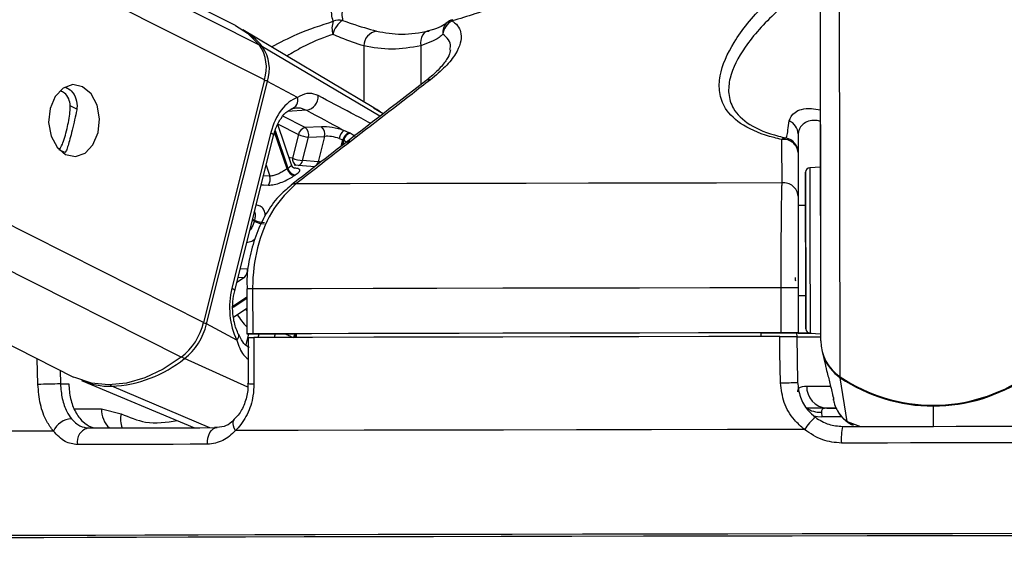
# Model space of a CAD drawing. Header units: millimetres. Extents: x 10 to 10348, y 8 to 8288.
# Tile 62 of 129: x 5085 to 5151, y 3015 to 3050. Entities that reach past the tile are written whole.
import ezdxf

# ---------------------------------------------------------------- set-up
doc = ezdxf.new("R2010")
doc.units = ezdxf.units.MM
doc.layers.add('COMPONENT_GEOMETRY', color=7, linetype='Continuous')
doc.styles.add('SLDTEXTSTYLE0', font='TXT', dxfattribs={"width": 0.75})
doc.dimstyles.new('SLDDIMSTYLE1', dxfattribs={"dimtxt": 75, "dimasz": 3.302, "dimexe": 0, "dimexo": 0.0625, "dimgap": 18.75, "dimtad": 0, "dimtih": 1, "dimtoh": 1, "dimdec": 0, "dimrnd": 1e-09, "dimzin": 12, "dimdsep": 46, "dimtxsty": 'SLDTEXTSTYLE0', "dimsah": 1, "dimcen": 0.09, "dimadec": 0, "dimazin": 3, "dimtfac": 1, "dimtdec": 0, "dimtofl": 0, "dimtmove": 0, "dimatfit": 3, "dimfxl": 1, "dimfrac": 2, "dimtolj": 1, "dimtzin": 12, "dimarcsym": 0})

# ---------------------------------------------------------------- blocks, each defined once
blk = doc.blocks.new('_D_6')
at = {"layer": 'COMPONENT_GEOMETRY', "color": 7}
for p, q in [((6592.367, 3169.161), (6314.849, 3169.161)), ((6318.024, 3169.161), (6318.024, 2018.737)), ((6318.024, 749.251), (6318.024, 1899.675)), ((3149.538, 749.251), (6321.199, 749.251))]:
    blk.add_line(p, q, dxfattribs=at)
for points in [[(6318.024, 3169.161), (6317.516, 3165.859), (6318.532, 3165.859)], [(6318.024, 749.251), (6318.532, 752.553), (6317.516, 752.553)]]:
    blk.add_solid(points, dxfattribs=at)
at = {"layer": 'COMPONENT_GEOMETRY', "color": 7, "insert": (6207.191, 1996.355), "char_height": 75, "attachment_point": 1, "style": 'SLDTEXTSTYLE0'}
blk.add_mtext('2420', dxfattribs=at)

msp = doc.modelspace()

# ---------------------------------------------------------------- linework, layer by layer
at = {"color": 8, "linetype": 'Continuous', "lineweight": 25}
for p, q in [((5101.3, 3046.336), (4831.047, 3182.362)), ((5100.971, 3048.653), (4835.223, 3182.411)), ((5095.757, 3027.835), (4789.717, 3181.872)), ((5097.247, 3030.157), (4795.68, 3181.943)), ((5138.399, 3028.922), (5138.198, 3178.282)), ((5139.687, 3026.529), (5139.492, 3172.296)), ((5109.004, 3043.898), (5101.172, 3048.534)), ((5107.926, 3048.59), (5107.931, 3044.865)), ((5111.722, 3048.6), (5111.726, 3046.001)), ((5088.791, 3044.379), (5088.355, 3044.598)), ((5104.11, 3044.3), (5102.828, 3044.209)), ((5109.228, 3044.071), (5108.577, 3044.44)), ((5104.023, 3043.152), (5102.538, 3043.9)), ((5102.206, 3043.368), (5103.57, 3042.681)), ((5102.809, 3040.395), (5101.981, 3042.851)), ((5102.016, 3042.962), (5102.868, 3040.435)), ((5106.425, 3041.906), (5106.532, 3042.332)), ((5088.001, 3041.483), (5087.622, 3041.673)), ((5106.593, 3042.302), (5106.51, 3041.972)), ((5101.417, 3040.649), (5101.663, 3039.917)), ((5101.663, 3039.917), (5101.235, 3039.924)), ((5100.612, 3036.898), (5100.492, 3036.958)), ((5100.514, 3037.044), (5100.634, 3036.984)), ((5099.97, 3033.159), (5099.454, 3032.812)), ((5099.545, 3033.175), (5099.97, 3033.159)), ((5100.164, 3033.713), (5099.683, 3033.729)), ((5099.205, 3031.245), (5100.12, 3031.86)), ((5100.12, 3031.758), (5099.207, 3031.145)), ((5100.121, 3030.947), (5100.052, 3031.054)), ((5100.242, 3029.394), (5100.056, 3028.651)), ((5100.89, 3029.147), (5100.952, 3029.394)), ((5102.013, 3029.394), (5101.952, 3029.15)), ((5086.196, 3026.02), (5086.154, 3027.737)), ((5100.189, 3025.84), (5095.964, 3027.742)), ((5087.677, 3026.97), (5087.699, 3026.058)), ((5097.661, 3023.137), (5091.117, 3025.895)), ((5088.632, 3024.384), (5090.443, 3024.384)), ((5145.906, 3023.226), (5145.904, 3024.583)), ((5139.792, 3023.871), (5138.471, 3023.869)), ((5140.161, 3023.547), (5141.038, 3023.22)), ((5140.571, 3023.336), (5140.161, 3023.547))]:
    msp.add_line(p, q, dxfattribs=at)
at = {"color": 7, "linetype": 'Continuous', "lineweight": 25}
for p, q in [((5099.361, 3049.948), (4836.163, 3182.422)), ((4780.145, 3181.759), (5088.579, 3026.516)), ((5138.376, 3045.628), (5138.198, 3178.282)), ((5108.595, 3044.47), (5099.86, 3049.665)), ((5112.494, 3049.675), (5112.155, 3049.581)), ((5101.3, 3046.336), (5097.247, 3030.157)), ((5097.445, 3030.051), (5101.498, 3046.23)), ((5103.508, 3045.159), (5101.498, 3046.23)), ((5138.399, 3028.922), (5138.376, 3045.628)), ((5103.106, 3040.656), (5102.197, 3043.352)), ((5105.097, 3043.2), (5104.023, 3043.152)), ((5101.729, 3042.81), (5099.134, 3032.448)), ((5099.317, 3032.266), (5101.913, 3042.628)), ((5103.57, 3042.681), (5103.178, 3041.116)), ((5103.846, 3040.949), (5104.238, 3042.514)), ((5104.238, 3042.514), (5105.312, 3042.562)), ((5105.312, 3042.562), (5104.889, 3040.872)), ((5106.286, 3042.427), (5106.532, 3042.332)), ((5106.952, 3042.801), (5106.604, 3042.955)), ((5136.88, 3042.724), (5136.886, 3037.951)), ((5088.104, 3041.612), (5088.001, 3041.483)), ((5136.882, 3041.477), (5136.886, 3038.583)), ((5104.667, 3040.541), (5103.29, 3040.64)), ((5104.889, 3040.872), (5103.846, 3040.949)), ((5138.383, 3040.505), (5137.667, 3040.467)), ((5137.386, 3037.952), (5136.886, 3037.951)), ((5136.886, 3037.951), (5136.886, 3037.951)), ((5100.119, 3032.395), (5100.123, 3029.395)), ((5100.119, 3032.395), (5100.119, 3032.395)), ((5100.514, 3032.396), (5100.518, 3029.396)), ((5135.763, 3029.463), (5135.759, 3032.463)), ((5136.894, 3032.464), (5136.898, 3029.464)), ((5136.894, 3031.951), (5137.394, 3031.952)), ((5099.239, 3030.508), (5100.121, 3031.1)), ((5099.455, 3028.979), (5097.445, 3030.051)), ((5100.416, 3029.394), (5103.413, 3029.394)), ((5103.413, 3029.399), (5103.417, 3029.153)), ((5134.398, 3029.458), (5134.398, 3029.211)), ((5134.398, 3029.452), (5136.898, 3029.455)), ((5136.789, 3029.455), (5136.793, 3029.205)), ((5136.898, 3029.447), (5136.789, 3029.447)), ((5136.793, 3029.213), (5136.851, 3026.161)), ((5136.898, 3029.455), (5136.898, 3029.464)), ((5136.898, 3029.455), (5136.898, 3029.447)), ((5136.898, 3029.455), (5136.898, 3029.442)), ((5136.898, 3029.442), (5136.898, 3029.447)), ((5137.682, 3029.437), (5138.398, 3029.401)), ((5100.21, 3029.145), (5100.209, 3026.077)), ((5138.489, 3028.212), (5138.703, 3027.292)), ((5087.699, 3026.058), (5088.248, 3026.058)), ((5089.104, 3026.284), (5096.634, 3023.135)), ((5100.207, 3026.077), (5100.207, 3026.077)), ((5140.161, 3023.547), (5139.697, 3026.469)), ((5139.183, 3025.31), (5139.194, 3025.269)), ((5139.222, 3025.061), (5139.263, 3024.884)), ((5090.443, 3024.384), (5091.758, 3024.066)), ((5138.436, 3024.164), (5138.471, 3023.869)), ((5138.809, 3024.442), (5139.372, 3024.442))]:
    msp.add_line(p, q, dxfattribs=at)
at = {"color": 8, "linetype": 'Continuous', "lineweight": 25, "flags": 128}
for points in [[(5113.838, 3050.34), (5113.83, 3050.336), (5113.824, 3050.325), (5113.819, 3050.308), (5113.817, 3050.285), (5113.816, 3050.256)], [(5101.729, 3042.81), (5101.811, 3042.761), (5101.87, 3042.715), (5101.905, 3042.672), (5101.914, 3042.634), (5101.913, 3042.628)], [(5103.178, 3041.116), (5103.015, 3041.134), (5102.943, 3041.139)], [(5137.667, 3040.467), (5137.667, 3040.465), (5137.668, 3040.238), (5137.668, 3039.651), (5137.669, 3038.743), (5137.671, 3037.577), (5137.673, 3036.233)], [(5101.085, 3039.324), (5101.247, 3039.321), (5101.567, 3039.314)], [(5137.673, 3036.233), (5137.675, 3034.801), (5137.677, 3033.379), (5137.679, 3032.064), (5137.68, 3030.947), (5137.681, 3030.102), (5137.682, 3029.588), (5137.682, 3029.437)], [(5099.134, 3032.448), (5099.215, 3032.399), (5099.275, 3032.352), (5099.309, 3032.309), (5099.318, 3032.271), (5099.316, 3032.264)], [(5099.455, 3028.979), (5099.525, 3029.069), (5099.572, 3029.156), (5099.595, 3029.237), (5099.592, 3029.31), (5099.579, 3029.347)], [(5137.456, 3025.913), (5137.899, 3025.912), (5138.45, 3025.912), (5139.03, 3025.912)], [(5099.373, 3022.943), (5099.287, 3023.107), (5099.232, 3023.265), (5099.208, 3023.409), (5099.219, 3023.535), (5099.262, 3023.636), (5099.304, 3023.684)], [(5137.925, 3023.921), (5138.168, 3023.876), (5138.471, 3023.869)]]:
    msp.add_lwpolyline(points, dxfattribs=at)
at = {"color": 7, "linetype": 'Continuous', "lineweight": 25, "flags": 128}
for points in [[(5099.361, 3049.948), (5100.163, 3049.44), (5100.971, 3048.653)], [(5112.274, 3049.586), (5112.144, 3049.569), (5112.025, 3049.514), (5111.92, 3049.423), (5111.833, 3049.3), (5111.767, 3049.151), (5111.726, 3048.979), (5111.711, 3048.794), (5111.722, 3048.6)], [(5089.174, 3045.875), (5088.519, 3046.011), (5087.877, 3045.783), (5087.347, 3045.224), (5087.008, 3044.42), (5086.913, 3043.493), (5087.076, 3042.585), (5087.473, 3041.834), (5088.042, 3041.354), (5088.697, 3041.218), (5089.339, 3041.446), (5089.869, 3042.005), (5090.208, 3042.809), (5090.303, 3043.736), (5090.14, 3044.644), (5089.743, 3045.395), (5089.174, 3045.875)], [(5138.379, 3043.324), (5138.379, 3043.36), (5138.38, 3043.035), (5138.38, 3042.398), (5138.381, 3041.547), (5138.383, 3040.611), (5138.384, 3039.733), (5138.385, 3039.046), (5138.385, 3038.655), (5138.385, 3038.62), (5138.385, 3038.945), (5138.384, 3039.582), (5138.383, 3040.433), (5138.382, 3041.368), (5138.381, 3042.247), (5138.38, 3042.933), (5138.379, 3043.324)], [(5137.389, 3036.163), (5137.387, 3037.434), (5137.386, 3038.537), (5137.384, 3039.395), (5137.384, 3039.95), (5137.383, 3040.165), (5137.384, 3040.024), (5137.384, 3039.538), (5137.385, 3038.739), (5137.386, 3037.952)], [(5135.816, 3039.457), (5131.451, 3039.45), (5127.142, 3039.443), (5122.907, 3039.435), (5118.762, 3039.428), (5114.723, 3039.42), (5110.805, 3039.412), (5107.025, 3039.404), (5103.396, 3039.395)], [(5137.386, 3037.952), (5137.386, 3038.087), (5137.386, 3038.251), (5137.386, 3038.058), (5137.387, 3037.528), (5137.388, 3036.719), (5137.389, 3035.718)], [(5137.394, 3031.952), (5137.395, 3031.367), (5137.396, 3030.508), (5137.397, 3029.953), (5137.397, 3029.738), (5137.397, 3029.879), (5137.397, 3030.365), (5137.395, 3031.164), (5137.394, 3032.221), (5137.392, 3033.464), (5137.391, 3034.808), (5137.389, 3036.163)], [(5137.389, 3035.718), (5137.391, 3034.634), (5137.392, 3033.585), (5137.393, 3032.684), (5137.394, 3032.028), (5137.395, 3031.69), (5137.395, 3031.704), (5137.394, 3031.952)], [(5135.759, 3032.463), (5131.005, 3032.456), (5126.314, 3032.448), (5121.703, 3032.44), (5117.192, 3032.432), (5112.8, 3032.423), (5108.545, 3032.414), (5104.444, 3032.405), (5100.514, 3032.396)], [(5100.518, 3029.396), (5100.363, 3029.396), (5100.243, 3029.396), (5100.162, 3029.395), (5100.125, 3029.395), (5100.134, 3029.395), (5100.187, 3029.394), (5100.282, 3029.394), (5100.416, 3029.394)], [(5135.763, 3029.463), (5131.009, 3029.456), (5126.318, 3029.448), (5121.707, 3029.44), (5117.196, 3029.432), (5112.804, 3029.423), (5108.549, 3029.414), (5104.448, 3029.405), (5100.518, 3029.396)], [(5135.656, 3029.213), (5130.931, 3029.206), (5126.266, 3029.198), (5121.682, 3029.19), (5117.197, 3029.182), (5112.829, 3029.173), (5108.596, 3029.164), (5104.515, 3029.156), (5100.604, 3029.147)], [(5134.398, 3029.458), (5130.243, 3029.451), (5126.141, 3029.444), (5122.107, 3029.437), (5118.153, 3029.43), (5114.294, 3029.422), (5110.543, 3029.415), (5106.912, 3029.407), (5103.413, 3029.399)], [(5135.715, 3026.126), (5135.677, 3028.125), (5135.656, 3029.213)], [(5137.75, 3029.434), (5137.048, 3029.434), (5136.789, 3029.434)], [(5100.604, 3029.147), (5100.603, 3027.147), (5100.603, 3026.059)], [(5095.757, 3027.835), (5094.552, 3027.042), (5093.323, 3026.462), (5092.097, 3026.107), (5090.902, 3025.986), (5089.767, 3026.101), (5088.717, 3026.45), (5088.579, 3026.516)], [(5139.402, 3024.435), (5138.417, 3024.434), (5137.423, 3024.434)], [(5087.226, 3022.911), (5084.139, 3022.901), (5081.349, 3022.891), (5078.871, 3022.882), (5076.716, 3022.873), (5074.894, 3022.864), (5073.414, 3022.855), (5072.284, 3022.847), (5071.509, 3022.839)], [(5089.59, 3023.116), (5090.581, 3023.119), (5091.596, 3023.121), (5092.633, 3023.124), (5093.693, 3023.127), (5094.775, 3023.13), (5095.879, 3023.133), (5097.003, 3023.136), (5098.148, 3023.139)], [(5097.507, 3022.03), (5097.506, 3022.24), (5097.533, 3022.445), (5097.588, 3022.637), (5097.667, 3022.806), (5097.768, 3022.947), (5097.885, 3023.052), (5098.013, 3023.117), (5098.148, 3023.139)], [(5137.317, 3023.016), (5132.176, 3023.008), (5127.101, 3022.999), (5122.116, 3022.991), (5117.247, 3022.982), (5112.515, 3022.972), (5107.944, 3022.963), (5103.557, 3022.953), (5099.373, 3022.943)], [(5139.854, 3023.218), (5141.365, 3023.22), (5142.878, 3023.222), (5144.392, 3023.224), (5145.906, 3023.226), (5147.421, 3023.228), (5148.935, 3023.23), (5150.447, 3023.232), (5151.958, 3023.234)], [(5097.507, 3022.03), (5096.346, 3022.028), (5095.207, 3022.025), (5094.088, 3022.022), (5092.992, 3022.019), (5091.917, 3022.016), (5090.866, 3022.013), (5089.838, 3022.01), (5088.833, 3022.007)], [(5152.041, 3022.127), (5150.51, 3022.125), (5148.977, 3022.123), (5147.443, 3022.122), (5145.908, 3022.119), (5144.373, 3022.117), (5142.838, 3022.115), (5141.305, 3022.113), (5139.774, 3022.111)], [(5152.183, 3016.075), (5147.171, 3016.069), (5142.153, 3016.062), (5137.153, 3016.055), (5132.196, 3016.047), (5127.306, 3016.039), (5122.506, 3016.031), (5117.821, 3016.022), (5113.272, 3016.013), (5108.883, 3016.004), (5104.673, 3015.994), (5100.665, 3015.985), (5096.878, 3015.975), (5093.329, 3015.966), (5090.036, 3015.956), (5087.016, 3015.947), (5084.282, 3015.938)], [(5151.593, 3015.931), (5146.547, 3015.924), (5141.499, 3015.917), (5136.472, 3015.91), (5131.492, 3015.902), (5126.585, 3015.894), (5121.773, 3015.885), (5117.082, 3015.876), (5112.535, 3015.867), (5108.153, 3015.858), (5103.96, 3015.849), (5099.976, 3015.839), (5096.221, 3015.83), (5092.713, 3015.82), (5089.471, 3015.81), (5086.509, 3015.801), (5083.844, 3015.792)], [(5151.586, 3015.931), (5146.547, 3015.924), (5141.504, 3015.917), (5136.484, 3015.91), (5131.511, 3015.902), (5126.609, 3015.894), (5121.804, 3015.885), (5117.118, 3015.876), (5112.577, 3015.867), (5108.201, 3015.858), (5104.013, 3015.849), (5100.034, 3015.839), (5096.284, 3015.83), (5092.781, 3015.82), (5089.542, 3015.81), (5086.585, 3015.801), (5083.923, 3015.792)]]:
    msp.add_lwpolyline(points, dxfattribs=at)
at = {"color": 7, "linetype": 'Continuous', "lineweight": 25}
for centre, radius, start, end in [((5107.102, 3049.767), 1.297, 158.86572, 198.2638), ((5107.299, 3049.069), 1.458, 122.49645, 168.466), ((5106.304, 3049.286), 1.034, 78.21377, 113.47375), ((5114.302, 3049.264), 1.104, 116.12514, 173.97868), ((5114.12, 3049.381), 1, 106.44183, 130.84079), ((5097.271, 3045.333), 5.046, 39.37271, 59.13338), ((5108.939, 3048.576), 1.013, 98.77379, 179.20179), ((5098.775, 3047.16), 2.656, 341.92572, 34.20616), ((5098.987, 3047.05), 2.642, 341.9282, 34.19437), ((5102.937, 3044.977), 0.599, 283.84316, 17.63331), ((5103.925, 3045.25), 0.968, 281.01973, 1.54432), ((5104.154, 3042.573), 0.594, 102.73287, 169.53634), ((5103.657, 3042.674), 0.602, 344.66462, 52.58707), ((5104.731, 3042.722), 0.602, 344.65287, 52.59882), ((5135.926, 3042.711), 0.954, 0.77713, 68.15186), ((5104.327, 3044.292), 1.78, 244.83835, 267.14191), ((5107.067, 3042.317), 0.788, 125.98653, 172.02255), ((5107.133, 3042.216), 0.612, 107.17013, 169.00173), ((5107.195, 3042.185), 0.613, 107.33303, 168.98825), ((5136.058, 3042.103), 0.354, 86.78572, 135.30727), ((5135.929, 3041.404), 0.955, 4.38653, 97.41126), ((5135.882, 3041.476), 1, 0.09511, 78.71741), ((5103.935, 3042.726), 1.779, 244.83487, 267.14528), ((5105.077, 3037.08), 4.017, 123.37203, 124.38022), ((5103.425, 3040.577), 0.642, 196.37572, 258.62412), ((5103.479, 3040.605), 0.635, 195.54171, 258.48752), ((5137.683, 3040.167), 0.3, 93.07703, 180.07703), ((5101.016, 3039.711), 0.679, 324.20342, 17.61846), ((5105.214, 3037.152), 3.388, 123.32729, 124.42499), ((5135.934, 3038.51), 0.954, 4.38737, 97.11969), ((5114.159, 3033.558), 13.952, 165.78675, 166.15308), ((5101.37, 3038.55), 1.818, 245.38348, 267.20994), ((5101.39, 3038.556), 1.745, 244.31579, 267.0699), ((5099.567, 3033.611), 0.605, 311.75612, 9.7612), ((5103.206, 3032.404), 33.521, 0.8683, 1.28761), ((5136.361, 2812.92), 219.544, 89.8609, 90.15715), ((5093.113, 3031.171), 4.256, 308.39434, 346.21463), ((5093.334, 3031.059), 4.233, 308.40009, 346.21794), ((5136.377, 2807.289), 222.176, 89.86567, 90.1584), ((5137.538, 3096.995), 67.556, 269.45678, 270.10602), ((5137.697, 3029.737), 0.3, 180.07703, 267.07703), ((5138.003, 3219.85), 190.662, 269.63635, 270.12347), ((5141.294, 3028.938), 2.896, 180.31787, 236.29853), ((5141.317, 3028.884), 2.908, 199.38584, 236.14455), ((5090.744, 3034.158), 8.271, 272.57925, 309.12648), ((5093.611, 2755.843), 270.279, 91.25322, 91.57202), ((5091.066, 3031.037), 5.142, 247.57435, 270.56409), ((5135.625, 3047.429), 21.304, 270.24259, 273.29872), ((5145.889, 3035.758), 11.119, 236.09735, 304.05652), ((5145.877, 3035.652), 11.069, 236.05909, 270.14179), ((5145.902, 3035.652), 11.069, 270.01343, 304.09368), ((5138.883, 3025.867), 1.427, 178.15734, 267.03123), ((5088.495, 3022.33), 1.396, 92.42149, 155.43181), ((5140.237, 3021.156), 3.462, 129.47275, 147.50678), ((5089.747, 3022.196), 0.933, 99.69111, 191.6651), ((5143.318, 3022.411), 3.556, 166.88406, 184.83977)]:
    msp.add_arc(centre, radius, start, end, dxfattribs=at)
at = {"color": 8, "linetype": 'Continuous', "lineweight": 25}
for centre, radius, start, end in [((5114.024, 3049.521), 0.831, 132.09308, 189.72347), ((5101.068, 3048.345), 0.216, 61.20323, 96.56913), ((5101.108, 3045.473), 0.852, 62.76687, 77.5742), ((5112.32, 3045.893), 0.453, 81.93243, 126.46417), ((5103.612, 3041.031), 0.442, 168.88498, 244.94379), ((5103.423, 3041.033), 0.432, 287.43322, 348.80842), ((5104.461, 3040.957), 0.436, 289.29587, 348.69078), ((5103.342, 3038.951), 0.447, 83.01535, 127.22323), ((5100.524, 2981.443), 50.953, 90.01154, 90.45553), ((5104.096, 3033.62), 5.473, 212.57852, 223.44463), ((5096.984, 3029.096), 1.06, 64.21369, 76.10839), ((5104.022, 3028.915), 0.827, 144.56678, 163.28537), ((5104, 3028.934), 0.733, 143.67905, 162.94335), ((5096.183, 3028.172), 0.483, 218.44886, 243.02738), ((5091.21, 3026.098), 0.223, 209.79084, 245.19418), ((5100.509, 3028.435), 2.378, 262.6956, 272.24987), ((5139.822, 3026.461), 0.125, 154.70088, 176.45617), ((5134.061, 3024.594), 11.843, 359.94599, 0.22282), ((5092.09, 3024.325), 1.648, 177.9509, 227.00824), ((5093.19, 3023.67), 1.486, 164.55147, 201.64661), ((5138.353, 3025.729), 1.567, 233.75768, 273.0402)]:
    msp.add_arc(centre, radius, start, end, dxfattribs=at)
at = {"color": 7, "linetype": 'Continuous', "lineweight": 25}
for centre, major_axis, ratio, start_param, end_param in [((5104.053, 3041.571), (0.074, 3.691), 0.67203, 0.251406, 1.242072), ((5105.976, 3042.728), (1.371, -0.289), 0.275199, 1.153927, 2.32362), ((5105.877, 3042.257), (0.886, -0.167), 0.295197, 1.146763, 2.316456), ((5101.458, 3031.209), (0.074, 3.691), 0.67203, 1.242072, 2.232738)]:
    msp.add_ellipse(centre, major_axis=major_axis, ratio=ratio, start_param=start_param, end_param=end_param, dxfattribs=at)
for points, knots in [([(5105.893, 3050.235), (5105.847, 3050.388), (5105.689, 3050.928), (5106.016, 3052.054), (5106.72, 3053.084), (5107.078, 3053.607)], [0, 0, 0, 0, 0.163705, 0.575616, 1, 1, 1, 1]), ([(5122.795, 3053.649), (5121.605, 3053.138), (5119.198, 3052.103), (5116.138, 3050.966), (5114.323, 3050.411), (5113.816, 3050.256)], [0, 0, 0, 0, 0.413471, 0.836282, 1, 1, 1, 1]), ([(5135.806, 3042.352), (5135.629, 3042.393), (5134.637, 3042.623), (5133.108, 3043.244), (5131.992, 3044.33), (5131.593, 3045.474), (5131.648, 3046.952), (5132.549, 3048.931), (5134.493, 3051.336), (5136.355, 3052.896), (5137.288, 3053.676)], [0, 0, 0, 0, 0.024024, 0.134637, 0.244506, 0.334114, 0.423971, 0.601081, 0.800327, 1, 1, 1, 1]), ([(5107.98, 3053.46), (5107.602, 3052.985), (5106.839, 3052.024), (5106.398, 3050.963), (5106.49, 3050.443), (5106.516, 3050.298)], [0, 0, 0, 0, 0.414625, 0.838125, 1, 1, 1, 1]), ([(5138.072, 3053.025), (5137.153, 3052.308), (5135.299, 3050.861), (5133.305, 3048.628), (5132.335, 3046.781), (5132.198, 3045.399), (5132.513, 3044.33), (5133.529, 3043.302), (5134.972, 3042.714), (5135.91, 3042.495), (5136.078, 3042.456)], [0, 0, 0, 0, 0.200856, 0.405164, 0.583293, 0.670993, 0.761392, 0.868868, 0.976541, 1, 1, 1, 1]), ([(5106.516, 3050.298), (5106.71, 3050.228), (5107.547, 3049.924), (5108.247, 3049.727), (5108.784, 3049.577)], [0, 0, 0, 0, 0.231548, 1, 1, 1, 1]), ([(5113.816, 3050.256), (5113.845, 3050.237), (5114.18, 3050.019), (5114.571, 3049.367), (5114.252, 3048.278), (5113.421, 3047.209), (5112.729, 3046.631), (5112.383, 3046.342)], [0, 0, 0, 0, 0.02429, 0.282765, 0.612987, 0.806483, 1, 1, 1, 1]), ([(5108.784, 3049.577), (5109.333, 3049.477), (5110.447, 3049.275), (5111.658, 3049.481), (5112.274, 3049.586)], [0, 0, 0, 0, 0.492394, 1, 1, 1, 1]), ([(5113.435, 3050.132), (5113.395, 3050.093), (5113.272, 3049.974), (5112.947, 3049.793), (5112.588, 3049.7), (5112.494, 3049.675)], [0, 0, 0, 0, 0.260396, 0.804858, 1, 1, 1, 1]), ([(5107.926, 3048.59), (5107.435, 3048.751), (5106.796, 3048.961), (5106.045, 3049.285), (5105.871, 3049.361)], [0, 0, 0, 0, 0.768085, 1, 1, 1, 1]), ([(5113.204, 3049.38), (5113.123, 3049.304), (5112.775, 3048.977), (5112.18, 3048.764), (5111.722, 3048.6)], [0, 0, 0, 0, 0.23189, 1, 1, 1, 1]), ([(5111.722, 3048.6), (5111.074, 3048.491), (5109.759, 3048.268), (5108.543, 3048.482), (5107.926, 3048.59)], [0, 0, 0, 0, 0.492737, 1, 1, 1, 1]), ([(5113.7, 3048.334), (5113.699, 3048.284), (5113.697, 3048.166), (5113.489, 3047.691), (5112.984, 3047.075), (5112.482, 3046.577), (5112.1, 3046.304), (5112.037, 3046.259)], [0, 0, 0, 0, 0.189119, 0.440701, 0.693307, 0.949527, 1, 1, 1, 1]), ([(5112.383, 3046.342), (5111.969, 3046.023), (5109.899, 3044.427), (5106.903, 3042.112), (5104.323, 3040.113), (5103.396, 3039.395)], [0, 0, 0, 0, 0.138097, 0.690492, 1, 1, 1, 1]), ([(5088.055, 3045.841), (5088.184, 3045.767), (5088.483, 3045.595), (5088.772, 3045.079), (5088.831, 3044.605), (5088.789, 3044.359), (5088.782, 3044.32)], [0, 0, 0, 0, 0.263164, 0.607648, 0.938505, 1, 1, 1, 1]), ([(5112.053, 3046.254), (5109.957, 3044.638), (5106.961, 3042.33), (5103.974, 3040.003), (5103.078, 3039.304)], [0, 0, 0, 0, 0.7000096, 1, 1, 1, 1]), ([(5088.355, 3044.598), (5088.333, 3044.762), (5088.289, 3045.089), (5088.026, 3045.447), (5087.788, 3045.55), (5087.694, 3045.591)], [0, 0, 0, 0, 0.376025, 0.75157, 1, 1, 1, 1]), ([(5104.892, 3045.276), (5104.695, 3045.351), (5104.433, 3045.45), (5103.982, 3045.407), (5103.714, 3045.266), (5103.508, 3045.159)], [0, 0, 0, 0, 0.417871, 0.554002, 1, 1, 1, 1]), ([(5087.622, 3041.673), (5087.691, 3041.78), (5087.817, 3041.976), (5087.989, 3042.482), (5088.14, 3043.05), (5088.26, 3043.64), (5088.339, 3044.163), (5088.35, 3044.462), (5088.355, 3044.598)], [0, 0, 0, 0, 0.20462, 0.376331, 0.548836, 0.703358, 0.864291, 1, 1, 1, 1]), ([(5088.782, 3044.32), (5088.739, 3044.11), (5088.652, 3043.689), (5088.489, 3042.994), (5088.335, 3042.39), (5088.205, 3041.923), (5088.137, 3041.715), (5088.104, 3041.612)], [0, 0, 0, 0, 0.222078, 0.445773, 0.640152, 0.821674, 1, 1, 1, 1]), ([(5101.913, 3042.628), (5101.954, 3042.773), (5102.077, 3043.202), (5102.395, 3043.8), (5102.819, 3044.249), (5103.075, 3044.367), (5103.186, 3044.419)], [0, 0, 0, 0, 0.156405, 0.463094, 0.767217, 1, 1, 1, 1]), ([(5103.08, 3044.396), (5103.23, 3044.437), (5103.578, 3044.533), (5103.917, 3044.385), (5104.11, 3044.3)], [0, 0, 0, 0, 0.42978, 1, 1, 1, 1]), ([(5104.11, 3044.3), (5104.91, 3043.869), (5105.742, 3043.421), (5106.572, 3042.973), (5106.604, 3042.955)], [0, 0, 0, 0, 0.961067, 1, 1, 1, 1]), ([(5109.208, 3044.056), (5109.027, 3044.195), (5108.834, 3044.342), (5108.62, 3044.456), (5108.608, 3044.463)], [0, 0, 0, 0, 0.940295, 1, 1, 1, 1]), ([(5136.078, 3042.456), (5136.097, 3042.487), (5136.167, 3042.6), (5136.233, 3043.177), (5136.281, 3043.596)], [0, 0, 0, 0, 0.275165, 1, 1, 1, 1]), ([(5106.532, 3042.332), (5106.547, 3042.325), (5106.568, 3042.315), (5106.588, 3042.304), (5106.593, 3042.302)], [0, 0, 0, 0, 0.763263, 1, 1, 1, 1]), ([(5107.012, 3042.77), (5107.007, 3042.772), (5106.987, 3042.783), (5106.967, 3042.793), (5106.952, 3042.801)], [0, 0, 0, 0, 0.23694, 1, 1, 1, 1]), ([(5107.357, 3042.549), (5107.332, 3042.569), (5107.24, 3042.642), (5107.108, 3042.716), (5107.012, 3042.77)], [0, 0, 0, 0, 0.2744128, 1, 1, 1, 1]), ([(5135.816, 3039.457), (5135.815, 3039.777), (5135.812, 3040.742), (5135.808, 3041.706), (5135.806, 3042.352)], [0, 0, 0, 0, 0.33097, 1, 1, 1, 1]), ([(5136.88, 3042.724), (5136.88, 3042.394), (5136.881, 3041.729), (5136.881, 3041.562), (5136.882, 3041.477)], [0, 0, 0, 0, 0.495307, 1, 1, 1, 1]), ([(5106.593, 3042.302), (5106.654, 3042.266), (5106.739, 3042.216), (5106.78, 3042.167), (5106.792, 3042.153)], [0, 0, 0, 0, 0.718838, 1, 1, 1, 1]), ([(5106.835, 3042.052), (5106.841, 3042.085), (5106.857, 3042.173), (5106.943, 3042.256), (5106.993, 3042.281), (5106.986, 3042.278), (5106.984, 3042.278)], [0, 0, 0, 0, 0.232692, 0.604114, 0.921463, 1, 1, 1, 1]), ([(5102.809, 3040.395), (5102.739, 3040.349), (5102.599, 3040.255), (5102.333, 3040.103), (5102.055, 3039.979), (5101.824, 3039.918), (5101.704, 3039.917), (5101.663, 3039.917)], [0, 0, 0, 0, 0.219824, 0.440373, 0.663121, 0.885396, 1, 1, 1, 1]), ([(5103.306, 3040.423), (5103.307, 3040.423), (5103.315, 3040.421), (5103.275, 3040.435), (5103.194, 3040.499), (5103.115, 3040.591), (5103.108, 3040.653), (5103.108, 3040.655)], [0, 0, 0, 0, 0.070722, 0.3209109, 0.6022491, 0.9834284, 1, 1, 1, 1]), ([(5103.353, 3039.983), (5103.4, 3040.016), (5103.536, 3040.109), (5103.664, 3040.238), (5103.674, 3040.346), (5103.547, 3040.418), (5103.357, 3040.441), (5103.261, 3040.453)], [0, 0, 0, 0, 0.116741, 0.333014, 0.551895, 0.773809, 1, 1, 1, 1]), ([(5101.567, 3039.314), (5101.63, 3039.316), (5101.813, 3039.319), (5102.163, 3039.395), (5102.587, 3039.552), (5102.992, 3039.751), (5103.197, 3039.882), (5103.299, 3039.947)], [0, 0, 0, 0, 0.119557, 0.349311, 0.573048, 0.788452, 1, 1, 1, 1]), ([(5103.083, 3039.294), (5102.796, 3039.054), (5102.171, 3038.531), (5101.394, 3037.434), (5100.743, 3036.105), (5100.318, 3034.619), (5100.114, 3033.355), (5100.14, 3032.61), (5100.148, 3032.395)], [0, 0, 0, 0, 0.160183, 0.348659, 0.538865, 0.731204, 0.92225, 1, 1, 1, 1]), ([(5103.396, 3039.395), (5102.876, 3038.883), (5101.835, 3037.859), (5100.839, 3035.493), (5100.526, 3033.574), (5100.515, 3032.538), (5100.514, 3032.396)], [0, 0, 0, 0, 0.317083, 0.634492, 0.949901, 1, 1, 1, 1]), ([(5135.759, 3032.463), (5135.759, 3033.357), (5135.759, 3035.143), (5135.777, 3037.516), (5135.798, 3038.849), (5135.813, 3039.375), (5135.816, 3039.457)], [0, 0, 0, 0, 0.313657, 0.627144, 0.94163, 1, 1, 1, 1]), ([(5136.886, 3038.583), (5136.886, 3038.511), (5136.886, 3038.051), (5136.888, 3036.885), (5136.891, 3034.809), (5136.893, 3033.245), (5136.894, 3032.464)], [0, 0, 0, 0, 0.058446, 0.373082, 0.686519, 1, 1, 1, 1]), ([(5099.578, 3029.349), (5099.522, 3029.473), (5099.354, 3029.844), (5099.187, 3030.596), (5099.162, 3031.491), (5099.27, 3032.031), (5099.317, 3032.266)], [0, 0, 0, 0, 0.15265, 0.45701, 0.763377, 1, 1, 1, 1]), ([(5100.299, 3028.493), (5100.233, 3028.521), (5100.045, 3028.601), (5099.819, 3028.89), (5099.647, 3029.235), (5099.581, 3029.368)], [0, 0, 0, 0, 0.2516545, 0.7101471, 1, 1, 1, 1]), ([(5135.656, 3029.213), (5135.769, 3029.213), (5135.995, 3029.214), (5136.316, 3029.214), (5136.574, 3029.214), (5136.757, 3029.214), (5136.781, 3029.214), (5136.793, 3029.213)], [0, 0, 0, 0, 0.1975506, 0.3951194, 0.592699, 0.7903018, 1, 1, 1, 1]), ([(5100.22, 3029.145), (5100.22, 3029.145), (5100.221, 3029.145), (5100.348, 3029.146), (5100.517, 3029.146), (5100.604, 3029.147)], [0, 0, 0, 0, 0.247453, 0.612524, 1, 1, 1, 1]), ([(5138.71, 3027.293), (5138.715, 3027.262), (5138.755, 3026.996), (5138.794, 3026.897), (5138.828, 3026.81)], [0, 0, 0, 0, 0.113103, 1, 1, 1, 1]), ([(5138.828, 3026.81), (5138.894, 3026.535), (5139.028, 3025.979), (5139.167, 3025.418), (5139.238, 3025.133)], [0, 0, 0, 0, 0.493243, 1, 1, 1, 1]), ([(5087.226, 3022.911), (5087.075, 3023.116), (5086.712, 3023.612), (5086.311, 3024.685), (5086.234, 3025.576), (5086.196, 3026.02)], [0, 0, 0, 0, 0.260349, 0.630692, 1, 1, 1, 1]), ([(5087.699, 3026.058), (5087.728, 3025.724), (5087.785, 3025.057), (5088.07, 3024.252), (5088.329, 3023.879), (5088.436, 3023.725)], [0, 0, 0, 0, 0.370011, 0.740321, 1, 1, 1, 1]), ([(5088.248, 3026.058), (5088.277, 3025.723), (5088.334, 3025.054), (5088.673, 3024.169), (5089.163, 3023.505), (5089.699, 3023.162), (5090.053, 3023.128), (5090.189, 3023.116)], [0, 0, 0, 0, 0.215299, 0.430554, 0.646478, 0.863765, 1, 1, 1, 1]), ([(5100.181, 3026.076), (5100.188, 3025.963), (5100.214, 3025.533), (5100.023, 3024.815), (5099.693, 3024.097), (5099.4, 3023.813), (5099.283, 3023.7)], [0, 0, 0, 0, 0.117349, 0.449501, 0.779887, 1, 1, 1, 1]), ([(5100.603, 3026.059), (5100.59, 3025.794), (5100.555, 3025.079), (5100.191, 3023.977), (5099.697, 3023.262), (5099.395, 3022.965), (5099.373, 3022.943)], [0, 0, 0, 0, 0.220488, 0.593644, 0.970346, 1, 1, 1, 1]), ([(5137.317, 3023.016), (5137.08, 3023.22), (5136.507, 3023.717), (5135.876, 3024.791), (5135.769, 3025.681), (5135.715, 3026.126)], [0, 0, 0, 0, 0.260359, 0.630689, 1, 1, 1, 1]), ([(5136.851, 3026.161), (5136.89, 3025.828), (5136.969, 3025.161), (5137.436, 3024.355), (5137.861, 3023.982), (5138.036, 3023.828)], [0, 0, 0, 0, 0.3700087, 0.7403389, 1, 1, 1, 1]), ([(5136.862, 3025.532), (5136.877, 3025.628), (5136.913, 3025.858), (5137.256, 3025.893), (5137.456, 3025.913)], [0, 0, 0, 0, 0.416454, 1, 1, 1, 1]), ([(5139.211, 3025.215), (5139.211, 3025.215), (5139.203, 3025.215), (5139.208, 3025.219), (5139.213, 3025.223)], [0, 0, 0, 0, 0.005325, 1, 1, 1, 1]), ([(5139.213, 3025.224), (5139.213, 3025.224), (5139.212, 3025.224), (5139.213, 3025.224), (5139.213, 3025.224)], [0, 0, 0, 0, 0.98622, 1, 1, 1, 1]), ([(5139.213, 3025.223), (5139.213, 3025.223), (5139.213, 3025.224), (5139.213, 3025.224), (5139.213, 3025.224)], [0, 0, 0, 0, 0.476852, 1, 1, 1, 1]), ([(5138.809, 3024.442), (5138.695, 3024.431), (5138.556, 3024.418), (5138.441, 3024.32), (5138.438, 3024.233), (5138.436, 3024.164)], [0, 0, 0, 0, 0.4778068, 0.5837385, 1, 1, 1, 1]), ([(5139.511, 3024.298), (5139.53, 3024.248), (5139.605, 3024.056), (5139.83, 3023.817), (5140.15, 3023.517), (5140.401, 3023.379), (5140.553, 3023.295)], [0, 0, 0, 0, 0.106258, 0.410267, 0.643228, 1, 1, 1, 1]), ([(5088.436, 3023.725), (5088.619, 3023.543), (5088.971, 3023.192), (5089.389, 3023.14), (5089.59, 3023.116)], [0, 0, 0, 0, 0.519426, 1, 1, 1, 1]), ([(5099.289, 3023.698), (5099.236, 3023.638), (5099.017, 3023.392), (5098.571, 3023.166), (5098.189, 3023.155), (5097.974, 3023.15)], [0, 0, 0, 0, 0.122588, 0.506676, 1, 1, 1, 1]), ([(5138.036, 3023.828), (5138.326, 3023.646), (5138.884, 3023.295), (5139.539, 3023.243), (5139.854, 3023.218)], [0, 0, 0, 0, 0.5194552, 1, 1, 1, 1]), ([(5088.833, 3022.007), (5088.553, 3022.045), (5087.964, 3022.125), (5087.479, 3022.641), (5087.226, 3022.911)], [0, 0, 0, 0, 0.475877, 1, 1, 1, 1]), ([(5099.373, 3022.943), (5099.101, 3022.69), (5098.539, 3022.168), (5097.857, 3022.077), (5097.507, 3022.03)], [0, 0, 0, 0, 0.485311, 1, 1, 1, 1]), ([(5139.774, 3022.111), (5139.347, 3022.149), (5138.449, 3022.23), (5137.706, 3022.745), (5137.317, 3023.016)], [0, 0, 0, 0, 0.475844, 1, 1, 1, 1])]:
    msp.add_open_spline(points, degree=3, knots=knots, dxfattribs=at)
at = {"color": 8, "linetype": 'Continuous', "lineweight": 25}
for points, knots in [([(5101.772, 3048.528), (5102.341, 3048.826), (5103.682, 3049.528), (5105.085, 3049.977), (5105.893, 3050.235)], [0, 0, 0, 0, 0.424683, 1, 1, 1, 1]), ([(5105.871, 3049.361), (5105.814, 3049.342), (5105.147, 3049.118), (5104.063, 3048.675), (5103.138, 3048.117), (5102.803, 3047.915)], [0, 0, 0, 0, 0.055943, 0.657674, 1, 1, 1, 1]), ([(5113.654, 3048.347), (5113.672, 3048.409), (5113.797, 3048.852), (5113.478, 3049.136), (5113.204, 3049.38)], [0, 0, 0, 0, 0.1397, 1, 1, 1, 1]), ([(5108.391, 3043.425), (5107.957, 3043.654), (5106.792, 3044.269), (5105.625, 3044.888), (5104.892, 3045.276)], [0, 0, 0, 0, 0.372472, 1, 1, 1, 1]), ([(5136.281, 3043.596), (5136.371, 3043.799), (5136.553, 3044.21), (5137.404, 3044.494), (5138.179, 3044.363), (5138.394, 3044.327)], [0, 0, 0, 0, 0.413824, 0.837497, 1, 1, 1, 1]), ([(5138.395, 3043.57), (5138.291, 3043.589), (5137.737, 3043.693), (5137.403, 3043.507), (5136.982, 3043.19), (5136.929, 3042.949), (5136.88, 3042.724)], [0, 0, 0, 0, 0.097082, 0.517746, 0.547704, 1, 1, 1, 1]), ([(5103.103, 3040.655), (5103.102, 3040.637), (5103.098, 3040.6), (5102.996, 3040.521), (5102.901, 3040.457), (5102.868, 3040.435)], [0, 0, 0, 0, 0.374631, 0.77963, 1, 1, 1, 1]), ([(5105.07, 3040.855), (5105.05, 3040.857), (5104.981, 3040.863), (5104.927, 3040.868), (5104.889, 3040.872)], [0, 0, 0, 0, 0.290944, 1, 1, 1, 1]), ([(5101.342, 3037.24), (5101.344, 3037.298), (5101.35, 3037.485), (5101.244, 3037.722), (5101.039, 3037.932), (5100.83, 3037.973), (5100.724, 3037.993)], [0, 0, 0, 0, 0.127242, 0.413697, 0.704083, 1, 1, 1, 1]), ([(5100.639, 3037.544), (5100.655, 3037.497), (5100.693, 3037.385), (5100.679, 3037.182), (5100.646, 3037.036), (5100.634, 3036.984)], [0, 0, 0, 0, 0.317715, 0.759595, 1, 1, 1, 1]), ([(5100.612, 3036.898), (5100.584, 3036.802), (5100.527, 3036.612), (5100.423, 3036.398), (5100.344, 3036.314), (5100.326, 3036.295)], [0, 0, 0, 0, 0.435846, 0.873057, 1, 1, 1, 1]), ([(5100.098, 3035.492), (5100.158, 3035.499), (5100.334, 3035.521), (5100.541, 3035.602), (5100.662, 3035.725), (5100.683, 3035.747)], [0, 0, 0, 0, 0.299413, 0.87461, 1, 1, 1, 1]), ([(5102.678, 3029.394), (5102.736, 3029.371), (5102.889, 3029.311), (5103.078, 3029.216), (5103.188, 3029.16), (5103.227, 3029.14)], [0, 0, 0, 0, 0.283729, 0.747601, 1, 1, 1, 1]), ([(5099.455, 3028.979), (5099.583, 3028.606), (5099.766, 3028.072), (5100.107, 3027.794), (5100.209, 3027.711)], [0, 0, 0, 0, 0.699127, 1, 1, 1, 1]), ([(5139.238, 3025.133), (5139.246, 3025.036), (5139.256, 3024.916), (5139.233, 3025.039), (5139.229, 3025.062)], [0, 0, 0, 0, 0.812715, 1, 1, 1, 1]), ([(5139.269, 3024.885), (5139.273, 3024.859), (5139.304, 3024.671), (5139.459, 3024.323), (5139.745, 3023.881), (5140.025, 3023.656), (5140.161, 3023.547)], [0, 0, 0, 0, 0.048646, 0.347919, 0.684855, 1, 1, 1, 1]), ([(5091.758, 3024.066), (5092.291, 3023.837), (5093.513, 3023.313), (5094.777, 3023.505), (5095.489, 3023.613)], [0, 0, 0, 0, 0.436719, 1, 1, 1, 1])]:
    msp.add_open_spline(points, degree=3, knots=knots, dxfattribs=at)

# ---------------------------------------------------------------- dimensions: what is measured, and where the dimension line sits
at = {"layer": 'COMPONENT_GEOMETRY', "color": 7}
dim = msp.add_linear_dim(base=(6318.024, 749.251), p1=(6593.637, 3169.161), p2=(3148.268, 749.251), angle=90, dimstyle='SLDDIMSTYLE1', dxfattribs=at)
dim.commit()
dim.dimension.update_dxf_attribs({"geometry": '_D_6', "text_midpoint": (6318.024, 1959.206), "dimtype": 160})

doc.saveas('drawing.dxf')
